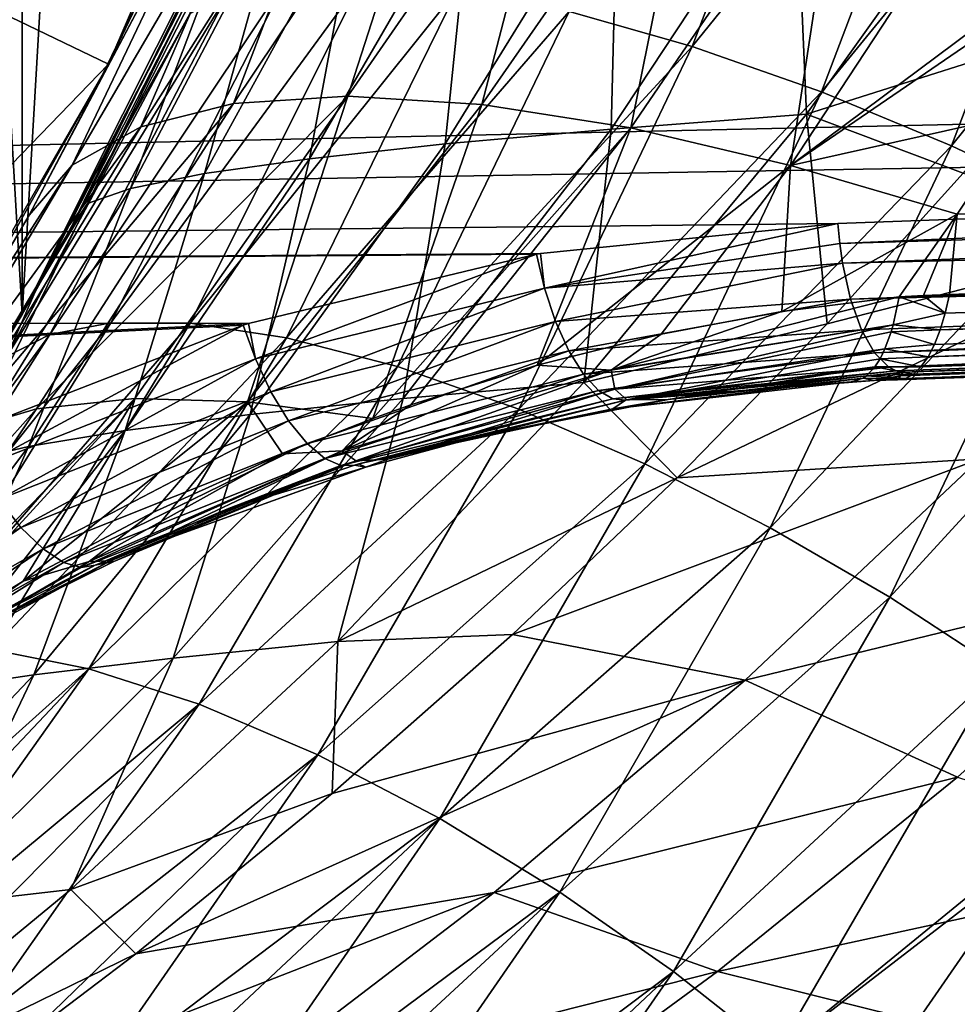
# Model space of a CAD drawing. Header units: metres. Extents: x -27 to 243, y -26 to 26.
# Tile 51 of 88: x 22.72 to 28.18, y -17.15 to -11.41. Entities that reach past the tile are written whole.
import ezdxf

# ---------------------------------------------------------------- set-up
doc = ezdxf.new("R2010")
doc.units = ezdxf.units.M
doc.layers.add('solid_ASS_SW0001', color=7, linetype='CONTINUOUS')

msp = doc.modelspace()

# ---------------------------------------------------------------- linework, layer by layer
at = {"layer": 'solid_ASS_SW0001'}
for points in [[(21.055731, 15.675412, 74), (21.055754, -15.675382, 74), (22.733221, -13.124899, 74)], [(21.055731, 15.675412, 74), (22.733221, -13.124899, 74), (22.733206, 13.124928, 74)], [(21.055754, 15.675382, -24), (22.733221, 13.124899, -24), (21.055731, -15.675412, -24)], [(22.733221, 13.124899, -24), (22.733206, -13.124928, -24), (21.055731, -15.675412, -24)], [(22.733206, 13.124928, 74), (22.733221, -13.124899, 74), (24.103214, -10.396995, 74)], [(22.733221, 13.124899, -24), (24.103214, 10.396995, -24), (22.733206, -13.124928, -24)], [(24.103214, 10.396995, -24), (24.103203, -10.397023, -24), (22.733206, -13.124928, -24)], [(22.560131, -11.340324, 76.599998), (24.43289, -8.890095, 76.599998), (23.235958, -11.665771, 76.599998)], [(23.235958, -11.665771, 76.599998), (24.43289, -8.890095, 76.599998), (23.713812, -10.660914, 103.443375)], [(25.921646, -11.358546, 54.550426), (26.638767, -11.561894, 54.119797), (27.480415, -9.359858, 54.836075)], [(27.480415, -9.359858, 54.836075), (26.638767, -11.561894, 54.119797), (28.249523, -9.571641, 54.52956)], [(26.638767, -11.561894, 54.119797), (27.392824, -11.827196, 53.817566), (28.249523, -9.571641, 54.52956)], [(28.249523, -9.571641, 54.52956), (27.392824, -11.827196, 53.817566), (29.028536, -9.82454, 54.360809)], [(27.392824, -11.827196, 53.817566), (28.150084, -12.140509, 53.651173), (29.028536, -9.82454, 54.360809)], [(29.028536, -9.82454, 54.360809), (28.150084, -12.140509, 53.651173), (29.784773, -10.104853, 54.325489)], [(25.224407, -10.014519, 107.865486), (24.632113, -11.85106, 109.002953), (23.964077, -11.895144, 107.89061)], [(25.224407, -10.014519, 107.865486), (23.964077, -11.895144, 107.89061), (24.658365, -10.083078, 106.799789)], [(25.901356, -10.015528, 108.866447), (24.632113, -11.85106, 109.002953), (25.224407, -10.014519, 107.865486)], [(25.901356, -10.015528, 108.866447), (25.411493, -11.899726, 110.030792), (24.632113, -11.85106, 109.002953)], [(26.673277, -10.085284, 109.781731), (25.411493, -11.899726, 110.030792), (25.901356, -10.015528, 108.866447)], [(24.658365, -10.083078, 106.799789), (23.964077, -11.895144, 107.89061), (23.424711, -12.0313, 106.721352)], [(24.658365, -10.083078, 106.799789), (23.424711, -12.0313, 106.721352), (24.214371, -10.219008, 105.693123)], [(26.673277, -10.085284, 109.781731), (26.279804, -12.037242, 110.951317), (25.411493, -11.899726, 110.030792)], [(27.52066, -10.220069, 110.594658), (26.279804, -12.037242, 110.951317), (26.673277, -10.085284, 109.781731)], [(28.150084, -12.140509, 53.651173), (28.879307, -12.485095, 53.616348), (29.784773, -10.104853, 54.325489)], [(24.214371, -10.219008, 105.693123), (23.424711, -12.0313, 106.721352), (23.02478, -12.254292, 105.525322)], [(24.214371, -10.219008, 105.693123), (23.02478, -12.254292, 105.525322), (23.898056, -10.417304, 104.570343)], [(27.52066, -10.220069, 110.594658), (27.211578, -12.255661, 111.74807), (26.279804, -12.037242, 110.951317)], [(28.421957, -10.41367, 111.293732), (27.211578, -12.255661, 111.74807), (27.52066, -10.220069, 110.594658)], [(27.238852, -10.42076, 1.509906), (28.457066, -10.342604, 5.570547), (27.304655, -11.956901, 6.060659)], [(27.304655, -11.956901, 6.060659), (28.457066, -10.342604, 5.570547), (28.934069, -11.440347, 9.875229)], [(23.010218, -12.632987, -23.82666), (22.733206, -13.124928, -24), (24.103203, -10.397023, -24)], [(23.906097, -10.842553, 58.662605), (24.103214, -10.396995, 74), (22.733221, -13.124899, 74)], [(23.898056, -10.417304, 104.570343), (22.773098, -12.545359, 104.320236), (23.153297, -11.828983, 103.966103)], [(23.898056, -10.417304, 104.570343), (23.02478, -12.254292, 105.525322), (22.773098, -12.545359, 104.320236)], [(23.679621, -11.328638, -23.82666), (23.010218, -12.632987, -23.82666), (24.103203, -10.397023, -24)], [(23.898056, -10.417304, 104.570343), (23.153297, -11.828983, 103.966103), (23.713812, -10.660914, 103.443375)], [(26.165226, -12.043583, 1.921668), (27.238852, -10.42076, 1.509906), (27.304655, -11.956901, 6.060659)], [(26.204498, -10.498918, -2.614823), (27.238852, -10.42076, 1.509906), (26.165226, -12.043583, 1.921668)], [(28.421957, -10.41367, 111.293732), (29.356394, -10.655904, 111.872429), (27.211578, -12.255661, 111.74807)], [(25.19869, -12.130264, -2.27759), (26.204498, -10.498918, -2.614823), (26.165226, -12.043583, 1.921668)], [(25.357201, -10.577074, -6.793249), (26.204498, -10.498918, -2.614823), (25.19869, -12.130264, -2.27759)], [(24.408052, -12.216947, -6.52734), (25.357201, -10.577074, -6.793249), (25.19869, -12.130264, -2.27759)], [(24.699785, -10.655231, -11.014808), (25.357201, -10.577074, -6.793249), (24.408052, -12.216947, -6.52734)], [(23.235958, -11.665771, 76.599998), (23.713812, -10.660914, 103.443375), (23.153297, -11.828983, 103.966103)], [(23.795969, -12.303628, -10.817652), (24.699785, -10.655231, -11.014808), (24.408052, -12.216947, -6.52734)], [(24.234266, -10.733388, -15.268756), (24.699785, -10.655231, -11.014808), (23.795969, -12.303628, -10.817652)], [(27.211578, -12.255661, 111.74807), (29.356394, -10.655904, 111.872429), (29.234364, -10.870901, 111.928505)], [(60.058945, -11.308964, 131.112396), (-23.001434, -10.705095, 99.304359), (-21.718729, -13.122936, 99.467583)], [(23.364336, -12.390309, -15.13842), (24.234266, -10.733388, -15.268756), (23.795969, -12.303628, -10.817652)], [(23.962252, -10.811545, -19.544338), (24.234266, -10.733388, -15.268756), (23.364336, -12.390309, -15.13842)], [(22.80928, -12.992274, 57.75174), (23.906097, -10.842553, 58.662605), (22.733221, -13.124899, 74)], [(23.709705, -11.371942, 57.75238), (23.906097, -10.842553, 58.662605), (22.80928, -12.992274, 57.75174)], [(23.114666, -12.476992, -19.47953), (23.679621, -11.328638, -23.82666), (23.962252, -10.811545, -19.544338)], [(23.114666, -12.476992, -19.47953), (23.962252, -10.811545, -19.544338), (23.364336, -12.390309, -15.13842)], [(27.211578, -12.255661, 111.74807), (29.234364, -10.870901, 111.928505), (28.575878, -11.950889, 112.230698)], [(22.89489, -13.241837, 56.187515), (23.249947, -13.173162, 55.508305), (24.269939, -11.177907, 56.383797)], [(23.935497, -11.250059, 57.07304), (22.89489, -13.241837, 56.187515), (24.269939, -11.177907, 56.383797)], [(23.249947, -13.173162, 55.508305), (23.711779, -13.176058, 54.846626), (24.717327, -11.167054, 55.712353)], [(24.269939, -11.177907, 56.383797), (23.249947, -13.173162, 55.508305), (24.717327, -11.167054, 55.712353)], [(24.717327, -11.167054, 55.712353), (23.711779, -13.176058, 54.846626), (25.272923, -11.226063, 55.090515)], [(23.711779, -13.176058, 54.846626), (24.274202, -13.259837, 54.233841), (25.272923, -11.226063, 55.090515)], [(25.272923, -11.226063, 55.090515), (24.274202, -13.259837, 54.233841), (25.921646, -11.358546, 54.550426)], [(22.643965, -13.369141, 56.856972), (22.89489, -13.241837, 56.187515), (23.935497, -11.250059, 57.07304)], [(23.709705, -11.371942, 57.75238), (22.643965, -13.369141, 56.856972), (23.935497, -11.250059, 57.07304)], [(60.058945, -11.308964, 131.112396), (-21.718729, -13.122936, 99.467583), (43.74316, -12.001983, 124.757095)], [(22.560131, -11.340324, 76.599998), (23.235958, -11.665771, 76.599998), (21.089808, -13.884612, 76.599998)], [(23.114666, -12.476992, -19.47953), (23.010218, -12.632987, -23.82666), (23.679621, -11.328638, -23.82666)], [(24.274202, -13.259837, 54.233841), (24.921152, -13.427995, 53.701607), (25.921646, -11.358546, 54.550426)], [(25.921646, -11.358546, 54.550426), (24.921152, -13.427995, 53.701607), (26.638767, -11.561894, 54.119797)], [(23.709705, -11.371942, 57.75238), (22.80928, -12.992274, 57.75174), (22.643965, -13.369141, 56.856972)], [(27.304655, -11.956901, 6.060659), (28.934069, -11.440347, 9.875229), (28.218088, -12.299807, 10.204824)], [(24.921152, -13.427995, 53.701607), (25.627592, -13.676819, 53.277245), (26.638767, -11.561894, 54.119797)], [(26.638767, -11.561894, 54.119797), (25.627592, -13.676819, 53.277245), (27.392824, -11.827196, 53.817566)], [(21.089808, -13.884612, 76.599998), (23.235958, -11.665771, 76.599998), (21.724998, -14.28371, 76.599998)], [(21.724998, -14.28371, 76.599998), (23.235958, -11.665771, 76.599998), (22.054111, -13.770119, 104.989258)], [(23.235958, -11.665771, 76.599998), (22.773098, -12.545359, 104.320236), (22.054111, -13.770119, 104.989258)], [(23.235958, -11.665771, 76.599998), (23.153297, -11.828983, 103.966103), (22.773098, -12.545359, 104.320236)], [(24.632113, -11.85106, 109.002953), (23.389183, -13.613261, 109.44619), (22.815969, -13.674509, 108.454597)], [(23.964077, -11.895144, 107.89061), (24.632113, -11.85106, 109.002953), (22.815969, -13.674509, 108.454597)], [(24.632113, -11.85106, 109.002953), (24.046585, -13.633577, 110.379196), (23.389183, -13.613261, 109.44619)], [(24.632113, -11.85106, 109.002953), (25.411493, -11.899726, 110.030792), (24.046585, -13.633577, 110.379196)], [(25.627592, -13.676819, 53.277245), (26.362526, -13.995407, 52.979412), (27.392824, -11.827196, 53.817566)], [(27.392824, -11.827196, 53.817566), (26.362526, -13.995407, 52.979412), (28.150084, -12.140509, 53.651173)], [(23.964077, -11.895144, 107.89061), (22.815969, -13.674509, 108.454597), (22.338594, -13.816483, 107.423653)], [(23.424711, -12.0313, 106.721352), (23.964077, -11.895144, 107.89061), (22.338594, -13.816483, 107.423653)], [(25.411493, -11.899726, 110.030792), (24.776634, -13.729958, 111.236511), (24.046585, -13.633577, 110.379196)], [(25.411493, -11.899726, 110.030792), (26.279804, -12.037242, 110.951317), (24.776634, -13.729958, 111.236511)], [(26.006388, -13.521671, 6.610348), (27.304655, -11.956901, 6.060659), (27.425695, -13.178809, 10.569372)], [(26.165226, -12.043583, 1.921668), (27.304655, -11.956901, 6.060659), (26.006388, -13.521671, 6.610348)], [(27.211578, -12.255661, 111.74807), (28.575878, -11.950889, 112.230698), (28.182941, -12.540372, 112.410591)], [(27.304655, -11.956901, 6.060659), (28.218088, -12.299807, 10.204824), (27.425695, -13.178809, 10.569372)], [(28.182941, -12.540372, 112.410591), (28.575878, -11.950889, 112.230698), (43.48893, -12.451299, 118.701958)], [(43.74316, -12.001983, 124.757095), (-21.718729, -13.122936, 99.467583), (27.486374, -12.593818, 118.433487)], [(23.424711, -12.0313, 106.721352), (22.338594, -13.816483, 107.423653), (21.964901, -14.035211, 106.373993)], [(23.02478, -12.254292, 105.525322), (23.424711, -12.0313, 106.721352), (21.964901, -14.035211, 106.373993)], [(26.279804, -12.037242, 110.951317), (24.997849, -13.650852, 111.348389), (24.776634, -13.729958, 111.236511)], [(24.953753, -13.614861, 2.383544), (26.165226, -12.043583, 1.921668), (26.006388, -13.521671, 6.610348)], [(25.19869, -12.130264, -2.27759), (26.165226, -12.043583, 1.921668), (24.953753, -13.614861, 2.383544)], [(26.279804, -12.037242, 110.951317), (25.734793, -13.419327, 111.703415), (24.997849, -13.650852, 111.348389)], [(26.279804, -12.037242, 110.951317), (27.211578, -12.255661, 111.74807), (25.734793, -13.419327, 111.703415)], [(43.74316, -12.001983, 124.757095), (27.486374, -12.593818, 118.433487), (27.498106, -12.711376, 118.413292)], [(43.770298, -12.222141, 124.709534), (43.74316, -12.001983, 124.757095), (27.498106, -12.711376, 118.413292)], [(24.061792, -13.708049, -1.899266), (25.19869, -12.130264, -2.27759), (24.953753, -13.614861, 2.383544)], [(24.408052, -12.216947, -6.52734), (25.19869, -12.130264, -2.27759), (24.061792, -13.708049, -1.899266)], [(26.362526, -13.995407, 52.979412), (27.093395, -14.367209, 52.815441), (28.150084, -12.140509, 53.651173)], [(28.150084, -12.140509, 53.651173), (27.093395, -14.367209, 52.815441), (28.879307, -12.485095, 53.616348)], [(23.3333, -13.801238, -6.229002), (24.408052, -12.216947, -6.52734), (24.061792, -13.708049, -1.899266)], [(23.795969, -12.303628, -10.817652), (24.408052, -12.216947, -6.52734), (23.3333, -13.801238, -6.229002)], [(43.770298, -12.222141, 124.709534), (27.498106, -12.711376, 118.413292), (27.514772, -12.825336, 118.380081)], [(43.817596, -12.436337, 124.609474), (43.770298, -12.222141, 124.709534), (27.514772, -12.825336, 118.380081)], [(23.02478, -12.254292, 105.525322), (21.704262, -14.315203, 105.314629), (22.054111, -13.770119, 104.989258)], [(23.02478, -12.254292, 105.525322), (21.964901, -14.035211, 106.373993), (21.704262, -14.315203, 105.314629)], [(23.02478, -12.254292, 105.525322), (22.054111, -13.770119, 104.989258), (22.773098, -12.545359, 104.320236)], [(27.211578, -12.255661, 111.74807), (26.456758, -13.239362, 112.024612), (25.734793, -13.419327, 111.703415)], [(27.211578, -12.255661, 111.74807), (27.160837, -13.107707, 112.311874), (26.456758, -13.239362, 112.024612)], [(27.211578, -12.255661, 111.74807), (28.182941, -12.540372, 112.410591), (27.160837, -13.107707, 112.311874)], [(22.770744, -13.894427, -10.596433), (23.795969, -12.303628, -10.817652), (23.3333, -13.801238, -6.229002)], [(23.364336, -12.390309, -15.13842), (23.795969, -12.303628, -10.817652), (22.770744, -13.894427, -10.596433)], [(27.425695, -13.178809, 10.569372), (28.218088, -12.299807, 10.204824), (29.578678, -12.627, 13.477593)], [(22.375889, -13.987617, -14.992167), (23.364336, -12.390309, -15.13842), (22.770744, -13.894427, -10.596433)], [(23.114666, -12.476992, -19.47953), (23.364336, -12.390309, -15.13842), (22.375889, -13.987617, -14.992167)], [(43.817596, -12.436337, 124.609474), (27.514772, -12.825336, 118.380081), (27.561884, -13.035971, 118.276749)], [(43.883633, -12.623347, 124.458557), (43.817596, -12.436337, 124.609474), (27.561884, -13.035971, 118.276749)], [(28.182941, -12.540372, 112.410591), (43.48893, -12.451299, 118.701958), (41.368237, -12.533636, 117.870903)], [(22.150137, -14.080805, -19.406809), (23.010218, -12.632987, -23.82666), (23.114666, -12.476992, -19.47953)], [(22.150137, -14.080805, -19.406809), (23.114666, -12.476992, -19.47953), (22.375889, -13.987617, -14.992167)], [(27.093395, -14.367209, 52.815441), (27.790632, -14.772673, 52.78112), (28.879307, -12.485095, 53.616348)], [(28.879307, -12.485095, 53.616348), (27.790632, -14.772673, 52.78112), (29.555452, -12.843953, 53.69915)], [(27.160837, -13.107707, 112.311874), (28.182941, -12.540372, 112.410591), (27.84421, -13.020946, 112.56546)], [(27.986904, -13.013696, 112.619949), (27.84421, -13.020946, 112.56546), (28.182941, -12.540372, 112.410591)], [(27.986904, -13.013696, 112.619949), (28.182941, -12.540372, 112.410591), (28.13699, -13.007919, 112.678429)], [(41.368237, -12.533636, 117.870903), (43.635796, -12.610425, 118.885223), (28.13699, -13.007919, 112.678429)], [(28.182941, -12.540372, 112.410591), (41.368237, -12.533636, 117.870903), (28.13699, -13.007919, 112.678429)], [(-21.718729, -13.122936, 99.467583), (25.75326, -12.768682, 117.742844), (27.486374, -12.593818, 118.433487)], [(27.486374, -12.593818, 118.433487), (25.75326, -12.768682, 117.742844), (25.778347, -12.971901, 117.69944)], [(27.498106, -12.711376, 118.413292), (27.486374, -12.593818, 118.433487), (25.778347, -12.971901, 117.69944)], [(43.883633, -12.623347, 124.458557), (27.561884, -13.035971, 118.276749), (27.625013, -13.21366, 118.129395)], [(43.883633, -12.623347, 124.458557), (27.625013, -13.21366, 118.129395), (27.700535, -13.348199, 117.946495)], [(43.963242, -12.764172, 124.268135), (43.883633, -12.623347, 124.458557), (27.700535, -13.348199, 117.946495)], [(43.635796, -12.610425, 118.885223), (28.084497, -13.214207, 112.828941), (28.113361, -13.11628, 112.747459)], [(43.635796, -12.610425, 118.885223), (43.58387, -12.754905, 119.031639), (28.084497, -13.214207, 112.828941)], [(43.635796, -12.610425, 118.885223), (28.113361, -13.11628, 112.747459), (28.13699, -13.007919, 112.678429)], [(22.150137, -14.080805, -19.406809), (22.269579, -13.897062, -23.82666), (23.010218, -12.632987, -23.82666)], [(23.010218, -12.632987, -23.82666), (22.269579, -13.897062, -23.82666), (22.733206, -13.124928, -24)], [(26.551535, -14.076294, 10.971112), (29.578678, -12.627, 13.477593), (28.314684, -13.965357, 14.063949)], [(26.551535, -14.076294, 10.971112), (27.425695, -13.178809, 10.569372), (29.578678, -12.627, 13.477593)], [(27.514772, -12.825336, 118.380081), (27.498106, -12.711376, 118.413292), (25.778347, -12.971901, 117.69944)], [(-21.718729, -13.122936, 99.467583), (25.730747, -12.772515, 117.733643), (25.75326, -12.768682, 117.742844)], [(-21.718729, -13.122936, 99.467583), (24.051418, -13.17639, 117.029045), (25.730747, -12.772515, 117.733643)], [(25.730747, -12.772515, 117.733643), (24.051418, -13.17639, 117.029045), (24.093121, -13.383669, 116.989426)], [(25.778347, -12.971901, 117.69944), (25.730747, -12.772515, 117.733643), (24.093121, -13.383669, 116.989426)], [(25.75326, -12.768682, 117.742844), (25.730747, -12.772515, 117.733643), (25.778347, -12.971901, 117.69944)], [(43.963242, -12.764172, 124.268135), (27.700535, -13.348199, 117.946495), (27.784111, -13.431898, 117.738548)], [(44.048779, -12.847909, 124.056763), (43.963242, -12.764172, 124.268135), (27.784111, -13.431898, 117.738548)], [(43.58387, -12.754905, 119.031639), (28.013117, -13.372313, 113.023476), (28.050896, -13.300032, 112.921463)], [(43.58387, -12.754905, 119.031639), (43.519535, -12.865166, 119.206345), (28.013117, -13.372313, 113.023476)], [(43.58387, -12.754905, 119.031639), (28.050896, -13.300032, 112.921463), (28.084497, -13.214207, 112.828941)], [(27.514772, -12.825336, 118.380081), (25.778347, -12.971901, 117.69944), (25.842463, -13.164929, 117.622536)], [(27.561884, -13.035971, 118.276749), (27.514772, -12.825336, 118.380081), (25.842463, -13.164929, 117.622536)], [(44.048779, -12.847909, 124.056763), (27.784111, -13.431898, 117.738548), (27.827341, -13.453043, 117.629105)], [(27.790632, -14.772673, 52.78112), (28.431089, -15.192156, 52.86272), (29.555452, -12.843953, 53.69915)], [(44.048779, -12.847909, 124.056763), (27.827341, -13.453043, 117.629105), (27.870365, -13.460095, 117.519318)], [(44.048779, -12.847909, 124.056763), (27.870365, -13.460095, 117.519318), (44.13242, -12.874267, 123.844604)], [(44.13242, -12.874267, 123.844604), (27.870365, -13.460095, 117.519318), (43.371407, -12.9547, 119.592545)], [(43.519535, -12.865166, 119.206345), (27.971825, -13.429791, 113.133202), (28.013117, -13.372313, 113.023476)], [(43.519535, -12.865166, 119.206345), (43.446972, -12.932674, 119.397858), (27.971825, -13.429791, 113.133202)], [(43.371407, -12.9547, 119.592545), (27.834015, -13.504739, 113.487991), (27.881571, -13.496757, 113.368172)], [(27.85261, -13.482339, 115.531662), (27.834015, -13.504739, 113.487991), (43.371407, -12.9547, 119.592545)], [(27.85261, -13.482339, 115.531662), (43.371407, -12.9547, 119.592545), (27.870365, -13.460095, 117.519318)], [(43.446972, -12.932674, 119.397858), (27.881571, -13.496757, 113.368172), (27.927704, -13.471521, 113.248817)], [(43.446972, -12.932674, 119.397858), (43.371407, -12.9547, 119.592545), (27.881571, -13.496757, 113.368172)], [(43.446972, -12.932674, 119.397858), (27.927704, -13.471521, 113.248817), (27.971825, -13.429791, 113.133202)], [(22.170525, -14.054548, 57.226509), (22.80928, -12.992274, 57.75174), (22.733221, -13.124899, 74)], [(22.643965, -13.369141, 56.856972), (22.80928, -12.992274, 57.75174), (22.170525, -14.054548, 57.226509)], [(25.778347, -12.971901, 117.69944), (24.093121, -13.383669, 116.989426), (24.183414, -13.57509, 116.91819)], [(25.842463, -13.164929, 117.622536), (25.778347, -12.971901, 117.69944), (24.183414, -13.57509, 116.91819)], [(26.165411, -13.449575, 112.043053), (27.160837, -13.107707, 112.311874), (27.84421, -13.020946, 112.56546)], [(26.165411, -13.449575, 112.043053), (27.84421, -13.020946, 112.56546), (27.809645, -13.18509, 112.68029)], [(27.809645, -13.18509, 112.68029), (27.84421, -13.020946, 112.56546), (28.113361, -13.11628, 112.747459)], [(27.986904, -13.013696, 112.619949), (28.113361, -13.11628, 112.747459), (27.84421, -13.020946, 112.56546)], [(27.986904, -13.013696, 112.619949), (28.13699, -13.007919, 112.678429), (28.113361, -13.11628, 112.747459)], [(27.561884, -13.035971, 118.276749), (25.842463, -13.164929, 117.622536), (25.919909, -13.336482, 117.504112)], [(27.625013, -13.21366, 118.129395), (27.561884, -13.035971, 118.276749), (25.919909, -13.336482, 117.504112)], [(50.414219, -13.084191, 64.201973), (27.78544, -17.481287, 52.205219), (50.657845, -18.298866, 63.753094)], [(50.414219, -13.084191, 64.201973), (28.614828, -16.284864, 52.768799), (27.78544, -17.481287, 52.205219)], [(-20.192381, -15.375272, 99.685478), (24.051418, -13.17639, 117.029045), (-21.718729, -13.122936, 99.467583)], [(21.460114, -15.117078, -23.82666), (21.055731, -15.675412, -24), (22.733206, -13.124928, -24)], [(22.170525, -14.054548, 57.226509), (22.733221, -13.124899, 74), (21.055754, -15.675382, 74)], [(22.269579, -13.897062, -23.82666), (21.460114, -15.117078, -23.82666), (22.733206, -13.124928, -24)], [(26.165411, -13.449575, 112.043053), (26.456758, -13.239362, 112.024612), (27.160837, -13.107707, 112.311874)], [(27.809645, -13.18509, 112.68029), (28.113361, -13.11628, 112.747459), (28.084497, -13.214207, 112.828941)], [(-20.192381, -15.375272, 99.685478), (24.020418, -13.186106, 117.015678), (24.051418, -13.17639, 117.029045)], [(-20.192381, -15.375272, 99.685478), (22.409136, -13.813333, 116.300194), (24.020418, -13.186106, 117.015678)], [(21.706011, -15.113548, 55.192398), (22.080736, -15.054719, 54.5229), (23.249947, -13.173162, 55.508305)], [(22.89489, -13.241837, 56.187515), (21.706011, -15.113548, 55.192398), (23.249947, -13.173162, 55.508305)], [(23.249947, -13.173162, 55.508305), (22.080736, -15.054719, 54.5229), (23.711779, -13.176058, 54.846626)], [(22.080736, -15.054719, 54.5229), (22.555328, -15.076876, 53.870686), (23.711779, -13.176058, 54.846626)], [(24.020418, -13.186106, 117.015678), (22.409136, -13.813333, 116.300194), (22.481594, -14.017018, 116.27047)], [(24.093121, -13.383669, 116.989426), (24.020418, -13.186106, 117.015678), (22.481594, -14.017018, 116.27047)], [(23.711779, -13.176058, 54.846626), (22.555328, -15.076876, 53.870686), (24.274202, -13.259837, 54.233841)], [(24.051418, -13.17639, 117.029045), (24.020418, -13.186106, 117.015678), (24.093121, -13.383669, 116.989426)], [(25.842463, -13.164929, 117.622536), (24.183414, -13.57509, 116.91819), (24.286144, -13.744297, 116.802032)], [(25.919909, -13.336482, 117.504112), (25.842463, -13.164929, 117.622536), (24.286144, -13.744297, 116.802032)], [(26.006388, -13.521671, 6.610348), (27.425695, -13.178809, 10.569372), (26.551535, -14.076294, 10.971112)], [(26.165411, -13.449575, 112.043053), (27.809645, -13.18509, 112.68029), (26.186686, -13.559151, 112.232773)], [(27.809645, -13.18509, 112.68029), (27.798063, -13.225205, 112.716621), (26.186686, -13.559151, 112.232773)], [(27.809645, -13.18509, 112.68029), (28.084497, -13.214207, 112.828941), (27.798063, -13.225205, 112.716621)], [(21.430229, -15.239408, 55.852283), (21.706011, -15.113548, 55.192398), (22.89489, -13.241837, 56.187515)], [(22.643965, -13.369141, 56.856972), (21.430229, -15.239408, 55.852283), (22.89489, -13.241837, 56.187515)], [(26.165411, -13.449575, 112.043053), (25.734793, -13.419327, 111.703415), (26.456758, -13.239362, 112.024612)], [(27.625013, -13.21366, 118.129395), (25.919909, -13.336482, 117.504112), (26.005371, -13.473223, 117.351631)], [(27.700535, -13.348199, 117.946495), (27.625013, -13.21366, 118.129395), (26.005371, -13.473223, 117.351631)], [(27.798063, -13.225205, 112.716621), (27.761465, -13.324861, 112.827492), (26.186686, -13.559151, 112.232773)], [(27.798063, -13.225205, 112.716621), (28.050896, -13.300032, 112.921463), (27.761465, -13.324861, 112.827492)], [(27.798063, -13.225205, 112.716621), (28.084497, -13.214207, 112.828941), (28.050896, -13.300032, 112.921463)], [(22.555328, -15.076876, 53.870686), (23.122131, -15.18973, 53.266659), (24.274202, -13.259837, 54.233841)], [(24.274202, -13.259837, 54.233841), (23.122131, -15.18973, 53.266659), (24.921152, -13.427995, 53.701607)], [(27.761465, -13.324861, 112.827492), (28.050896, -13.300032, 112.921463), (28.013117, -13.372313, 113.023476)], [(25.919909, -13.336482, 117.504112), (24.286144, -13.744297, 116.802032), (24.393717, -13.876907, 116.648186)], [(26.005371, -13.473223, 117.351631), (25.919909, -13.336482, 117.504112), (24.393717, -13.876907, 116.648186)], [(27.700535, -13.348199, 117.946495), (26.005371, -13.473223, 117.351631), (26.092443, -13.56687, 117.177353)], [(27.784111, -13.431898, 117.738548), (27.700535, -13.348199, 117.946495), (26.092443, -13.56687, 117.177353)], [(26.186686, -13.559151, 112.232773), (27.761465, -13.324861, 112.827492), (26.257612, -13.622154, 112.468201)], [(27.761465, -13.324861, 112.827492), (27.732943, -13.382323, 112.91098), (26.257612, -13.622154, 112.468201)], [(27.761465, -13.324861, 112.827492), (28.013117, -13.372313, 113.023476), (27.732943, -13.382323, 112.91098)], [(27.732943, -13.382323, 112.91098), (28.013117, -13.372313, 113.023476), (27.971825, -13.429791, 113.133202)], [(24.093121, -13.383669, 116.989426), (22.481594, -14.017018, 116.27047), (22.597954, -14.2029, 116.205139)], [(24.183414, -13.57509, 116.91819), (24.093121, -13.383669, 116.989426), (22.597954, -14.2029, 116.205139)], [(23.122131, -15.18973, 53.266659), (23.764135, -15.396356, 52.742039), (24.921152, -13.427995, 53.701607)], [(24.921152, -13.427995, 53.701607), (23.764135, -15.396356, 52.742039), (25.627592, -13.676819, 53.277245)], [(24.598841, -13.918589, 111.309135), (24.997849, -13.650852, 111.348389), (25.734793, -13.419327, 111.703415)], [(24.598841, -13.918589, 111.309135), (25.734793, -13.419327, 111.703415), (26.165411, -13.449575, 112.043053)], [(27.732943, -13.382323, 112.91098), (27.701937, -13.43028, 112.999649), (26.257612, -13.622154, 112.468201)], [(27.732943, -13.382323, 112.91098), (27.971825, -13.429791, 113.133202), (27.701937, -13.43028, 112.999649)], [(27.701937, -13.43028, 112.999649), (27.971825, -13.429791, 113.133202), (27.927704, -13.471521, 113.248817)], [(26.005371, -13.473223, 117.351631), (24.393717, -13.876907, 116.648186), (24.497755, -13.964048, 116.469696)], [(26.092443, -13.56687, 117.177353), (26.005371, -13.473223, 117.351631), (24.497755, -13.964048, 116.469696)], [(24.598841, -13.918589, 111.309135), (26.165411, -13.449575, 112.043053), (24.677887, -13.978494, 111.546494)], [(26.165411, -13.449575, 112.043053), (26.186686, -13.559151, 112.232773), (24.677887, -13.978494, 111.546494)], [(27.784111, -13.431898, 117.738548), (26.092443, -13.56687, 117.177353), (26.175117, -13.615718, 116.99527)], [(27.827341, -13.453043, 117.629105), (27.784111, -13.431898, 117.738548), (26.175117, -13.615718, 116.99527)], [(27.827341, -13.453043, 117.629105), (26.175117, -13.615718, 116.99527), (26.24906, -13.623838, 116.817963)], [(27.827341, -13.453043, 117.629105), (26.24906, -13.623838, 116.817963), (27.870365, -13.460095, 117.519318)], [(27.870365, -13.460095, 117.519318), (26.24906, -13.623838, 116.817963), (26.269522, -13.620386, 116.827034)], [(26.257612, -13.622154, 112.468201), (27.701937, -13.43028, 112.999649), (26.497833, -13.619104, 112.781105)], [(27.870365, -13.460095, 117.519318), (26.269522, -13.620386, 116.827034), (27.699202, -13.509931, 113.430908)], [(27.701937, -13.43028, 112.999649), (27.65328, -13.481743, 113.135353), (26.497833, -13.619104, 112.781105)], [(27.65328, -13.481743, 113.135353), (27.634727, -13.494899, 113.186157), (26.497833, -13.619104, 112.781105)], [(27.65328, -13.481743, 113.135353), (27.881571, -13.496757, 113.368172), (27.634727, -13.494899, 113.186157)], [(27.701937, -13.43028, 112.999649), (27.927704, -13.471521, 113.248817), (27.65328, -13.481743, 113.135353)], [(27.65328, -13.481743, 113.135353), (27.927704, -13.471521, 113.248817), (27.881571, -13.496757, 113.368172)], [(27.85261, -13.482339, 115.531662), (27.870365, -13.460095, 117.519318), (27.699202, -13.509931, 113.430908)], [(27.699202, -13.509931, 113.430908), (27.834015, -13.504739, 113.487991), (27.85261, -13.482339, 115.531662)], [(24.57325, -15.030237, 7.214167), (26.006388, -13.521671, 6.610348), (26.551535, -14.076294, 10.971112)], [(24.953753, -13.614861, 2.383544), (26.006388, -13.521671, 6.610348), (24.57325, -15.030237, 7.214167)], [(26.17589, -13.67449, 112.739304), (27.634727, -13.494899, 113.186157), (27.564316, -13.51662, 113.374908)], [(26.17589, -13.67449, 112.739304), (26.497833, -13.619104, 112.781105), (27.634727, -13.494899, 113.186157)], [(26.24906, -13.623838, 116.817963), (26.17589, -13.67449, 112.739304), (27.564316, -13.51662, 113.374908)], [(26.269522, -13.620386, 116.827034), (26.24906, -13.623838, 116.817963), (27.564316, -13.51662, 113.374908)], [(26.269522, -13.620386, 116.827034), (27.564316, -13.51662, 113.374908), (27.699202, -13.509931, 113.430908)], [(27.699202, -13.509931, 113.430908), (27.564316, -13.51662, 113.374908), (27.634727, -13.494899, 113.186157)], [(27.699202, -13.509931, 113.430908), (27.634727, -13.494899, 113.186157), (27.881571, -13.496757, 113.368172)], [(27.699202, -13.509931, 113.430908), (27.881571, -13.496757, 113.368172), (27.834015, -13.504739, 113.487991)], [(24.183414, -13.57509, 116.91819), (22.597954, -14.2029, 116.205139), (22.725826, -14.366024, 116.091499)], [(24.286144, -13.744297, 116.802032), (24.183414, -13.57509, 116.91819), (22.725826, -14.366024, 116.091499)], [(26.092443, -13.56687, 117.177353), (24.497755, -13.964048, 116.469696), (24.591152, -14.004189, 116.281929)], [(26.175117, -13.615718, 116.99527), (26.092443, -13.56687, 117.177353), (24.591152, -14.004189, 116.281929)], [(24.677887, -13.978494, 111.546494), (26.186686, -13.559151, 112.232773), (24.864464, -13.967506, 111.856018)], [(26.186686, -13.559151, 112.232773), (26.257612, -13.622154, 112.468201), (24.864464, -13.967506, 111.856018)], [(23.389183, -13.613261, 109.44619), (21.990845, -15.138809, 109.620224), (21.715082, -15.324432, 109.438995)], [(22.815969, -13.674509, 108.454597), (23.389183, -13.613261, 109.44619), (21.715082, -15.324432, 109.438995)], [(23.389183, -13.613261, 109.44619), (22.739904, -14.679886, 110.092918), (21.990845, -15.138809, 109.620224)], [(23.389183, -13.613261, 109.44619), (24.046585, -13.633577, 110.379196), (22.739904, -14.679886, 110.092918)], [(24.046585, -13.633577, 110.379196), (23.495472, -14.279119, 110.541084), (22.739904, -14.679886, 110.092918)], [(24.046585, -13.633577, 110.379196), (24.24984, -13.936687, 110.960365), (23.495472, -14.279119, 110.541084)], [(23.614023, -15.127651, 2.890982), (24.953753, -13.614861, 2.383544), (24.57325, -15.030237, 7.214167)], [(24.061792, -13.708049, -1.899266), (24.953753, -13.614861, 2.383544), (23.614023, -15.127651, 2.890982)], [(24.046585, -13.633577, 110.379196), (24.776634, -13.729958, 111.236511), (24.24984, -13.936687, 110.960365)], [(26.175117, -13.615718, 116.99527), (24.591152, -14.004189, 116.281929), (24.669418, -14.002122, 116.098877)], [(24.598841, -13.918589, 111.309135), (24.776634, -13.729958, 111.236511), (24.997849, -13.650852, 111.348389)], [(26.175117, -13.615718, 116.99527), (24.669418, -14.002122, 116.098877), (24.694464, -13.994348, 116.110588)], [(26.175117, -13.615718, 116.99527), (24.694464, -13.994348, 116.110588), (26.24906, -13.623838, 116.817963)], [(26.24906, -13.623838, 116.817963), (24.694464, -13.994348, 116.110588), (26.17589, -13.67449, 112.739304)], [(24.864464, -13.967506, 111.856018), (26.257612, -13.622154, 112.468201), (25.404524, -13.833958, 112.332092)], [(26.17589, -13.67449, 112.739304), (25.404524, -13.833958, 112.332092), (26.497833, -13.619104, 112.781105)], [(26.257612, -13.622154, 112.468201), (26.497833, -13.619104, 112.781105), (25.404524, -13.833958, 112.332092)], [(22.815969, -13.674509, 108.454597), (21.715082, -15.324432, 109.438995), (21.221437, -15.461758, 108.447388)], [(22.338594, -13.816483, 107.423653), (22.815969, -13.674509, 108.454597), (21.221437, -15.461758, 108.447388)], [(22.802156, -15.225065, -1.483567), (24.061792, -13.708049, -1.899266), (23.614023, -15.127651, 2.890982)], [(23.3333, -13.801238, -6.229002), (24.061792, -13.708049, -1.899266), (22.802156, -15.225065, -1.483567)], [(23.764135, -15.396356, 52.742039), (24.456108, -15.69175, 52.323746), (25.627592, -13.676819, 53.277245)], [(25.627592, -13.676819, 53.277245), (24.456108, -15.69175, 52.323746), (26.362526, -13.995407, 52.979412)], [(24.694464, -13.994348, 116.110588), (25.404524, -13.833958, 112.332092), (26.17589, -13.67449, 112.739304)], [(24.286144, -13.744297, 116.802032), (22.725826, -14.366024, 116.091499), (22.855045, -14.491269, 115.936417)], [(24.393717, -13.876907, 116.648186), (24.286144, -13.744297, 116.802032), (22.855045, -14.491269, 115.936417)], [(24.598841, -13.918589, 111.309135), (24.24984, -13.936687, 110.960365), (24.776634, -13.729958, 111.236511)], [(22.140207, -15.32248, -5.901153), (23.3333, -13.801238, -6.229002), (22.802156, -15.225065, -1.483567)], [(22.770744, -13.894427, -10.596433), (23.3333, -13.801238, -6.229002), (22.140207, -15.32248, -5.901153)], [(24.393717, -13.876907, 116.648186), (22.855045, -14.491269, 115.936417), (22.975023, -14.569406, 115.753639)], [(24.497755, -13.964048, 116.469696), (24.393717, -13.876907, 116.648186), (22.975023, -14.569406, 115.753639)], [(24.694464, -13.994348, 116.110588), (24.736593, -14.015245, 111.948151), (25.404524, -13.833958, 112.332092)], [(24.864464, -13.967506, 111.856018), (25.404524, -13.833958, 112.332092), (24.736593, -14.015245, 111.948151)], [(21.630444, -15.419894, -10.353308), (22.770744, -13.894427, -10.596433), (22.140207, -15.32248, -5.901153)], [(22.375889, -13.987617, -14.992167), (22.770744, -13.894427, -10.596433), (21.630444, -15.419894, -10.353308)], [(23.123083, -14.564305, 110.507599), (24.24984, -13.936687, 110.960365), (24.598841, -13.918589, 111.309135)], [(23.123083, -14.564305, 110.507599), (24.598841, -13.918589, 111.309135), (23.247976, -14.559731, 110.793472)], [(23.123083, -14.564305, 110.507599), (23.495472, -14.279119, 110.541084), (24.24984, -13.936687, 110.960365)], [(24.598841, -13.918589, 111.309135), (24.677887, -13.978494, 111.546494), (23.247976, -14.559731, 110.793472)], [(24.497755, -13.964048, 116.469696), (22.975023, -14.569406, 115.753639), (23.077486, -14.599217, 115.560005)], [(24.591152, -14.004189, 116.281929), (24.497755, -13.964048, 116.469696), (23.077486, -14.599217, 115.560005)], [(23.247976, -14.559731, 110.793472), (24.677887, -13.978494, 111.546494), (23.268349, -14.564831, 111.00164)], [(24.677887, -13.978494, 111.546494), (23.541893, -14.44581, 111.18869), (23.268349, -14.564831, 111.00164)], [(23.541893, -14.44581, 111.18869), (24.864464, -13.967506, 111.856018), (24.736593, -14.015245, 111.948151)], [(24.677887, -13.978494, 111.546494), (24.864464, -13.967506, 111.856018), (23.541893, -14.44581, 111.18869)], [(24.669418, -14.002122, 116.098877), (23.926722, -14.260206, 115.746689), (24.736593, -14.015245, 111.948151)], [(24.591152, -14.004189, 116.281929), (23.926722, -14.260206, 115.746689), (24.669418, -14.002122, 116.098877)], [(24.456108, -15.69175, 52.323746), (25.167686, -16.062967, 52.03017), (26.362526, -13.995407, 52.979412)], [(24.694464, -13.994348, 116.110588), (24.669418, -14.002122, 116.098877), (24.736593, -14.015245, 111.948151)], [(26.362526, -13.995407, 52.979412), (25.167686, -16.062967, 52.03017), (27.093395, -14.367209, 52.815441)], [(25.591124, -14.989764, 11.411848), (28.314684, -13.965357, 14.063949), (26.946867, -15.255706, 14.697165)], [(25.591124, -14.989764, 11.411848), (26.551535, -14.076294, 10.971112), (28.314684, -13.965357, 14.063949)], [(29.503878, -14.633889, 17.459307), (26.946867, -15.255706, 14.697165), (28.314684, -13.965357, 14.063949)], [(24.591152, -14.004189, 116.281929), (23.077486, -14.599217, 115.560005), (23.157969, -14.586321, 115.371017)], [(24.591152, -14.004189, 116.281929), (23.157969, -14.586321, 115.371017), (23.177593, -14.577208, 115.38076)], [(24.591152, -14.004189, 116.281929), (23.177593, -14.577208, 115.38076), (23.926722, -14.260206, 115.746689)], [(23.926722, -14.260206, 115.746689), (23.541893, -14.44581, 111.18869), (24.736593, -14.015245, 111.948151)], [(24.57325, -15.030237, 7.214167), (26.551535, -14.076294, 10.971112), (25.591124, -14.989764, 11.411848)], [(22.725826, -14.366024, 116.091499), (22.597954, -14.2029, 116.205139), (21.263632, -15.190035, 115.379364)], [(23.123083, -14.564305, 110.507599), (22.739904, -14.679886, 110.092918), (23.495472, -14.279119, 110.541084)], [(23.926722, -14.260206, 115.746689), (23.177593, -14.577208, 115.38076), (23.541893, -14.44581, 111.18869)], [(22.725826, -14.366024, 116.091499), (21.263632, -15.190035, 115.379364), (21.413706, -15.304728, 115.223175)], [(22.855045, -14.491269, 115.936417), (22.725826, -14.366024, 116.091499), (21.413706, -15.304728, 115.223175)], [(25.167686, -16.062967, 52.03017), (25.867683, -16.490955, 51.868542), (27.093395, -14.367209, 52.815441)], [(27.093395, -14.367209, 52.815441), (25.867683, -16.490955, 51.868542), (27.790632, -14.772673, 52.78112)], [(23.177593, -14.577208, 115.38076), (23.268349, -14.564831, 111.00164), (23.541893, -14.44581, 111.18869)], [(22.855045, -14.491269, 115.936417), (21.413706, -15.304728, 115.223175), (21.548368, -15.371534, 115.036079)], [(22.975023, -14.569406, 115.753639), (22.855045, -14.491269, 115.936417), (21.548368, -15.371534, 115.036079)], [(22.975023, -14.569406, 115.753639), (21.548368, -15.371534, 115.036079), (21.658127, -15.389718, 114.836418)], [(23.077486, -14.599217, 115.560005), (22.975023, -14.569406, 115.753639), (21.658127, -15.389718, 114.836418)], [(21.745569, -15.366229, 109.662155), (22.739904, -14.679886, 110.092918), (23.123083, -14.564305, 110.507599)], [(21.745569, -15.366229, 109.662155), (23.123083, -14.564305, 110.507599), (21.821438, -15.336401, 109.928879)], [(23.123083, -14.564305, 110.507599), (21.90527, -15.284651, 109.995003), (21.821438, -15.336401, 109.928879)], [(22.538111, -14.922997, 110.478058), (21.90527, -15.284651, 109.995003), (23.247976, -14.559731, 110.793472)], [(23.123083, -14.564305, 110.507599), (23.247976, -14.559731, 110.793472), (21.90527, -15.284651, 109.995003)], [(22.538111, -14.922997, 110.478058), (23.247976, -14.559731, 110.793472), (23.268349, -14.564831, 111.00164)], [(23.157969, -14.586321, 115.371017), (22.538111, -14.922997, 110.478058), (23.268349, -14.564831, 111.00164)], [(23.177593, -14.577208, 115.38076), (23.157969, -14.586321, 115.371017), (23.268349, -14.564831, 111.00164)], [(23.077486, -14.599217, 115.560005), (21.658127, -15.389718, 114.836418), (21.738714, -15.365775, 114.641312)], [(23.077486, -14.599217, 115.560005), (21.738714, -15.365775, 114.641312), (21.75033, -15.358357, 114.647507)], [(23.077486, -14.599217, 115.560005), (21.75033, -15.358357, 114.647507), (22.450949, -14.943841, 115.014023)], [(23.157969, -14.586321, 115.371017), (22.450949, -14.943841, 115.014023), (22.538111, -14.922997, 110.478058)], [(23.077486, -14.599217, 115.560005), (22.450949, -14.943841, 115.014023), (23.157969, -14.586321, 115.371017)], [(29.503878, -14.633889, 17.459307), (28.183931, -15.821516, 18.083149), (26.946867, -15.255706, 14.697165)], [(21.745569, -15.366229, 109.662155), (21.990845, -15.138809, 109.620224), (22.739904, -14.679886, 110.092918)], [(25.867683, -16.490955, 51.868542), (26.528408, -16.953575, 51.834713), (27.790632, -14.772673, 52.78112)], [(27.790632, -14.772673, 52.78112), (26.528408, -16.953575, 51.834713), (28.431089, -15.192156, 52.86272)], [(23.016319, -16.47616, 7.866738), (24.57325, -15.030237, 7.214167), (24.540594, -15.915853, 11.892881)], [(23.614023, -15.127651, 2.890982), (24.57325, -15.030237, 7.214167), (23.016319, -16.47616, 7.866738)], [(24.540594, -15.915853, 11.892881), (25.591124, -14.989764, 11.411848), (26.946867, -15.255706, 14.697165)], [(24.57325, -15.030237, 7.214167), (25.591124, -14.989764, 11.411848), (24.540594, -15.915853, 11.892881)], [(22.555328, -15.076876, 53.870686), (21.261866, -16.860785, 52.797943), (23.122131, -15.18973, 53.266659)], [(22.155781, -16.575266, 3.439484), (23.614023, -15.127651, 2.890982), (23.016319, -16.47616, 7.866738)], [(22.802156, -15.225065, -1.483567), (23.614023, -15.127651, 2.890982), (22.155781, -16.575266, 3.439484)], [(21.261866, -16.860785, 52.797943), (21.495754, -16.910803, 52.53532), (23.122131, -15.18973, 53.266659)], [(21.495754, -16.910803, 52.53532), (21.828979, -17.006454, 52.20335), (23.122131, -15.18973, 53.266659)], [(23.122131, -15.18973, 53.266659), (21.828979, -17.006454, 52.20335), (23.764135, -15.396356, 52.742039)], [(26.528408, -16.953575, 51.834713), (27.128786, -17.42885, 51.915146), (28.431089, -15.192156, 52.86272)], [(28.431089, -15.192156, 52.86272), (27.128786, -17.42885, 51.915146), (28.711515, -16.137022, 52.834785)], [(21.428331, -16.674374, -1.03416), (22.802156, -15.225065, -1.483567), (22.155781, -16.575266, 3.439484)], [(22.140207, -15.32248, -5.901153), (22.802156, -15.225065, -1.483567), (21.428331, -16.674374, -1.03416)], [(23.396004, -16.851229, 12.415176), (26.946867, -15.255706, 14.697165), (25.484491, -16.493698, 15.372868)], [(23.396004, -16.851229, 12.415176), (24.540594, -15.915853, 11.892881), (26.946867, -15.255706, 14.697165)], [(28.183931, -15.821516, 18.083149), (25.484491, -16.493698, 15.372868), (26.946867, -15.255706, 14.697165)], [(21.828979, -17.006454, 52.20335), (22.08547, -17.097095, 51.977264), (23.764135, -15.396356, 52.742039)], [(22.08547, -17.097095, 51.977264), (22.461264, -17.253481, 51.686813), (23.764135, -15.396356, 52.742039)], [(23.764135, -15.396356, 52.742039), (22.461264, -17.253481, 51.686813), (24.456108, -15.69175, 52.323746)], [(22.461264, -17.253481, 51.686813), (22.718866, -17.375511, 51.513363), (24.456108, -15.69175, 52.323746)], [(22.718866, -17.375511, 51.513363), (23.133543, -17.595448, 51.274807), (24.456108, -15.69175, 52.323746)], [(24.456108, -15.69175, 52.323746), (23.133543, -17.595448, 51.274807), (25.167686, -16.062967, 52.03017)], [(28.183931, -15.821516, 18.083149), (26.786125, -16.954922, 18.743713), (25.484491, -16.493698, 15.372868)], [(29.718559, -16.317533, 21.362644), (26.786125, -16.954922, 18.743713), (28.183931, -15.821516, 18.083149)], [(23.016319, -16.47616, 7.866738), (24.540594, -15.915853, 11.892881), (23.396004, -16.851229, 12.415176)], [(23.133543, -17.595448, 51.274807), (23.378353, -17.738316, 51.156506), (25.167686, -16.062967, 52.03017)], [(23.378353, -17.738316, 51.156506), (23.816406, -18.017427, 50.985424), (25.167686, -16.062967, 52.03017)], [(25.167686, -16.062967, 52.03017), (23.816406, -18.017427, 50.985424), (25.867683, -16.490955, 51.868542)], [(27.128786, -17.42885, 51.915146), (28.614828, -16.284864, 52.768799), (28.711515, -16.137022, 52.834785)], [(27.128786, -17.42885, 51.915146), (27.78544, -17.481287, 52.205219), (28.614828, -16.284864, 52.768799)], [(29.718559, -16.317533, 21.362644), (28.397898, -17.353903, 22.009201), (26.786125, -16.954922, 18.743713)], [(21.347067, -17.853956, 8.562944), (23.016319, -16.47616, 7.866738), (23.396004, -16.851229, 12.415176)], [(22.155781, -16.575266, 3.439484), (23.016319, -16.47616, 7.866738), (21.347067, -17.853956, 8.562944)], [(22.154499, -17.791576, 12.97931), (25.484491, -16.493698, 15.372868), (23.937138, -17.6752, 16.086624)], [(22.154499, -17.791576, 12.97931), (23.396004, -16.851229, 12.415176), (25.484491, -16.493698, 15.372868)], [(23.816406, -18.017427, 50.985424), (24.04563, -18.17544, 50.916588), (25.867683, -16.490955, 51.868542)], [(26.786125, -16.954922, 18.743713), (23.937138, -17.6752, 16.086624), (25.484491, -16.493698, 15.372868)], [(24.04563, -18.17544, 50.916588), (24.480225, -18.498003, 50.825836), (25.867683, -16.490955, 51.868542)], [(25.867683, -16.490955, 51.868542), (24.480225, -18.498003, 50.825836), (26.528408, -16.953575, 51.834713)], [(21.347067, -17.853956, 8.562944), (23.396004, -16.851229, 12.415176), (22.154499, -17.791576, 12.97931)], [(26.786125, -16.954922, 18.743713), (25.318523, -18.030323, 19.437391), (23.937138, -17.6752, 16.086624)], [(24.480225, -18.498003, 50.825836), (24.702185, -18.674761, 50.800274), (26.528408, -16.953575, 51.834713)], [(24.702185, -18.674761, 50.800274), (25.099272, -19.0126, 50.791935), (26.528408, -16.953575, 51.834713)], [(26.528408, -16.953575, 51.834713), (25.099272, -19.0126, 50.791935), (27.128786, -17.42885, 51.915146)], [(28.397898, -17.353903, 22.009201), (25.318523, -18.030323, 19.437391), (26.786125, -16.954922, 18.743713)]]:
    msp.add_3dface(points, dxfattribs=at)

doc.saveas('drawing.dxf')
